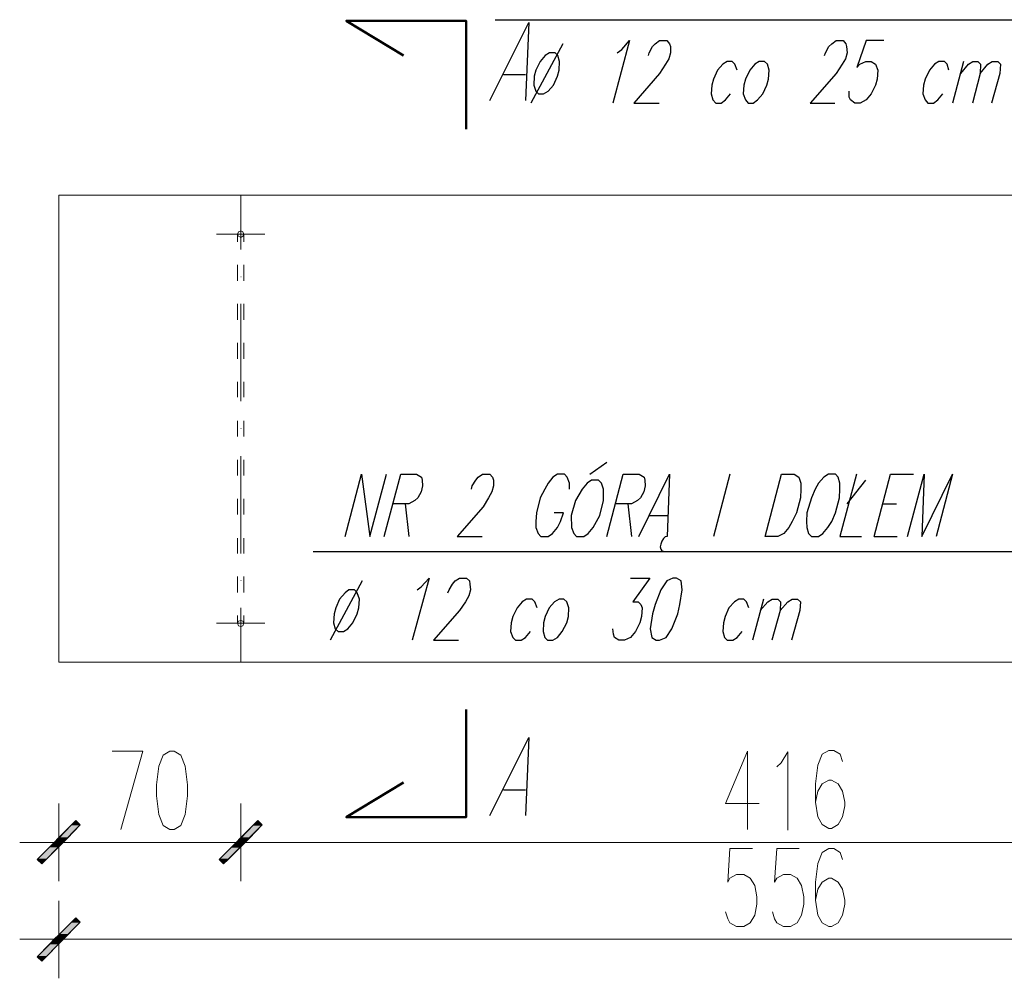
# Model space of a CAD drawing. Header units: millimetres. Extents: x -387992 to 11255, y 102926 to 380857.
# Tile 12 of 27: x -380202 to -376410, y 283642 to 287335. Entities that reach past the tile are written whole.
import ezdxf

# ---------------------------------------------------------------- set-up
doc = ezdxf.new("R2010")
doc.units = ezdxf.units.MM
doc.header["$MEASUREMENT"] = 0
doc.layers.add('Warstwa 1', color=7, linetype='Continuous')

msp = doc.modelspace()

# ---------------------------------------------------------------- hatches: boundary and pattern name
at = {"layer": 'Warstwa 1', "transparency": 33554687}
for points in [[(-380018.171683, 284181.511461), (-380052.054769, 284181.511461), (-380003.33199, 284232.337035)], [(-380018.171683, 284181.511461), (-379969.470364, 284232.337035), (-380003.33199, 284232.337035)], [(-379969.470364, 284232.337035), (-380003.33199, 284232.337035), (-379986.411908, 284249.278174)], [(-379302.404808, 284232.337035), (-379351.106396, 284181.511461), (-379317.22304, 284181.511461)], [(-379317.22304, 284181.511461), (-379351.106396, 284181.511461), (-379302.404808, 284232.337035)], [(-379302.404808, 284232.337035), (-379268.521721, 284232.337035), (-379317.22304, 284181.511461)], [(-379317.22304, 284181.511461), (-379268.521721, 284232.337035), (-379302.404808, 284232.337035)], [(-379285.463129, 284249.278174), (-379302.404808, 284232.337035), (-379268.521721, 284232.337035)], [(-379268.521721, 284232.337035), (-379302.404808, 284232.337035), (-379285.463129, 284249.278174)], [(-380052.054769, 284147.628104), (-380085.929217, 284147.628104), (-380068.987809, 284164.570322)], [(-380052.054769, 284164.570322), (-380068.987809, 284164.570322), (-380052.054769, 284181.511461)], [(-380052.054769, 284147.628104), (-380052.054769, 284164.570322), (-380068.987809, 284164.570322)], [(-380035.113226, 284164.570322), (-380018.171683, 284181.511461), (-380052.054769, 284181.511461)], [(-380035.113226, 284164.570322), (-380052.054769, 284164.570322), (-380052.054769, 284181.511461)], [(-380052.054769, 284147.628104), (-380035.113226, 284164.570322), (-380052.054769, 284164.570322)], [(-379368.047805, 284164.570322), (-379384.989213, 284147.628104), (-379351.106396, 284147.628104)], [(-379351.106396, 284147.628104), (-379384.989213, 284147.628104), (-379368.047805, 284164.570322)], [(-379351.106396, 284181.511461), (-379368.047805, 284164.570322), (-379351.106396, 284164.570322)], [(-379351.106396, 284164.570322), (-379368.047805, 284164.570322), (-379351.106396, 284181.511461)], [(-379368.047805, 284164.570322), (-379351.106396, 284164.570322), (-379351.106396, 284147.628104)], [(-379351.106396, 284147.628104), (-379351.106396, 284164.570322), (-379368.047805, 284164.570322)], [(-379351.106396, 284181.511461), (-379351.106396, 284164.570322), (-379334.164718, 284164.570322)], [(-379351.106396, 284181.511461), (-379317.22304, 284181.511461), (-379334.164718, 284164.570322)], [(-379334.164718, 284164.570322), (-379317.22304, 284181.511461), (-379351.106396, 284181.511461)], [(-379334.164718, 284164.570322), (-379351.106396, 284164.570322), (-379351.106396, 284181.511461)], [(-379351.106396, 284164.570322), (-379334.164718, 284164.570322), (-379351.106396, 284147.628104)], [(-379351.106396, 284147.628104), (-379334.164718, 284164.570322), (-379351.106396, 284164.570322)], [(-380100.758248, 284098.927595), (-380134.63499, 284098.927595), (-380085.929217, 284147.628104)], [(-380100.758248, 284098.927595), (-380052.054769, 284147.628104), (-380085.929217, 284147.628104)], [(-379384.989213, 284147.628104), (-379433.690801, 284098.927595), (-379399.807715, 284098.927595)], [(-379399.807715, 284098.927595), (-379433.690801, 284098.927595), (-379384.989213, 284147.628104)], [(-379384.989213, 284147.628104), (-379351.106396, 284147.628104), (-379399.807715, 284098.927595)], [(-379399.807715, 284098.927595), (-379351.106396, 284147.628104), (-379384.989213, 284147.628104)], [(-380117.699791, 284081.985377), (-380100.758248, 284098.927595), (-380134.63499, 284098.927595)], [(-379433.690801, 284098.927595), (-379399.807715, 284098.927595), (-379416.749123, 284081.985377)], [(-379416.749123, 284081.985377), (-379399.807715, 284098.927595), (-379433.690801, 284098.927595)], [(-380018.171683, 283808.799938), (-380052.054769, 283808.799938), (-380003.33199, 283857.522043)], [(-380018.171683, 283808.799938), (-379969.470364, 283857.522043), (-380003.33199, 283857.522043)], [(-379969.470364, 283857.522043), (-380003.33199, 283857.522043), (-379986.411908, 283874.463181)], [(-380052.054769, 283791.879316), (-380068.987809, 283791.879316), (-380052.054769, 283808.799938)], [(-380035.113226, 283791.879316), (-380018.171683, 283808.799938), (-380052.054769, 283808.799938)], [(-380035.113226, 283791.879316), (-380052.054769, 283791.879316), (-380052.054769, 283808.799938)], [(-380100.758248, 283724.091547), (-380134.63499, 283724.091547), (-380085.929217, 283774.937638)], [(-380100.758248, 283724.091547), (-380052.054769, 283774.937638), (-380085.929217, 283774.937638)], [(-380052.054769, 283774.937638), (-380085.929217, 283774.937638), (-380068.987809, 283791.879316)], [(-380052.054769, 283774.937638), (-380052.054769, 283791.879316), (-380068.987809, 283791.879316)], [(-380052.054769, 283774.937638), (-380035.113226, 283791.879316), (-380052.054769, 283791.879316)], [(-380117.699791, 283707.149868), (-380100.758248, 283724.091547), (-380134.63499, 283724.091547)]]:
    msp.add_hatch(color=7, dxfattribs=at).paths.add_polyline_path(points)

# ---------------------------------------------------------------- linework, layer by layer
at = {"layer": 'Warstwa 1', "color": 7, "lineweight": 25}
for p, q in [((-378110.17449, 287241.509301), (-378232.989645, 287012.799074)), ((-376566.419601, 287173.743668), (-376608.772987, 287012.799074)), ((-378338.884447, 287122.918093), (-378254.177136, 287122.918093)), ((-378006.402594, 285583.387691), (-377940.759597, 285629.987969)), ((-378717.944983, 285469.043375), (-378703.105154, 285344.105044)), ((-377860.298368, 285469.043375), (-377845.45854, 285344.105044)), ((-374700.775794, 285284.81052), (-379071.571674, 285284.81052)), ((-378883.113523, 285172.567515), (-379005.928678, 284943.878884)), ((-377337.235458, 285102.678975), (-377379.588843, 284943.878884)), ((-378338.884447, 284367.868302), (-378254.177136, 284367.868302))]:
    msp.add_line(p, q, dxfattribs=at)
at = {"layer": 'Warstwa 1', "color": 8, "lineweight": 15}
for p, q in [((-379351.106396, 286449.505414), (-379351.106396, 286659.150516)), ((-379444.284547, 286508.801018), (-379257.927976, 286508.801018)), ((-379444.284547, 285009.500015), (-379257.927976, 285009.500015))]:
    msp.add_line(p, q, dxfattribs=at)
at = {"layer": 'Warstwa 1', "color": 7, "lineweight": 9}
for p, q in [((-379338.410801, 286479.162394), (-379338.410801, 286508.801018)), ((-379363.823048, 285039.159155), (-379363.823048, 285009.500015))]:
    msp.add_line(p, q, dxfattribs=at)
at = {"layer": 'Warstwa 1', "color": 7, "lineweight": 13}
for p, q in [((-377398.653968, 284516.094894), (-377398.653968, 284215.395897)), ((-380039.337983, 284164.570322), (-379363.823048, 284164.570322)), ((-379338.410801, 284164.570322), (-375164.543371, 284164.570322)), ((-380039.337983, 283791.879316), (-374463.594998, 283791.879316))]:
    msp.add_line(p, q, dxfattribs=at)
at = {"layer": 'Warstwa 1', "color": 7, "lineweight": 25}
for points in [[(-378370.644358, 287334.686102), (-375755.351129, 287334.686102), (-375755.351129, 284929.039056)], [(-378391.832119, 287023.39201), (-378241.460214, 287324.093166), (-378254.177136, 287023.39201)], [(-377900.529118, 287207.625945), (-377883.58771, 287220.32127), (-377853.950436, 287254.204627), (-377917.470526, 287012.799074)], [(-377779.815543, 287197.031929), (-377777.713693, 287207.625945), (-377764.997042, 287230.915286), (-377754.403296, 287241.509301), (-377737.461888, 287254.204627), (-377709.926734, 287254.204627), (-377699.354315, 287241.509301), (-377695.108232, 287230.915286), (-377695.108232, 287207.625945), (-377701.477221, 287184.336604), (-377714.172547, 287163.148573), (-377737.461888, 287127.14339), (-377837.009027, 287012.799074), (-377739.584794, 287012.799074)], [(-377102.177568, 287197.031929), (-377097.931755, 287207.625945), (-377085.235889, 287230.915286), (-377074.642414, 287241.509301), (-377057.700736, 287254.204627), (-377030.187178, 287254.204627), (-377019.593163, 287241.509301), (-377017.470256, 287230.915286), (-377015.34735, 287207.625945), (-377021.695013, 287184.336604), (-377034.411935, 287163.148573), (-377057.700736, 287127.14339), (-377157.226819, 287012.799074), (-377061.947088, 287012.799074)], [(-376873.467341, 287254.204627), (-376941.233514, 287254.204627), (-376977.239777, 287150.453247), (-376966.645761, 287163.148573), (-376943.35642, 287173.743668), (-376922.189986, 287173.743668), (-376905.248847, 287163.148573), (-376896.756682, 287139.860311), (-376898.879588, 287105.976955), (-376905.248847, 287082.687614), (-376922.189986, 287048.805337), (-376941.233514, 287025.514916), (-376964.522855, 287012.799074), (-376985.710346, 287012.799074), (-377002.652024, 287025.514916), (-377006.876781, 287036.087335), (-377006.876781, 287059.398273)], [(-377438.884447, 287139.860311), (-377447.355017, 287163.148573), (-377457.949032, 287173.743668), (-377476.99202, 287173.743668), (-377493.933159, 287163.148573), (-377515.12065, 287139.860311), (-377529.939422, 287105.976955), (-377536.287084, 287082.687614), (-377538.409991, 287048.805337), (-377532.062328, 287025.514916), (-377521.468313, 287012.799074), (-377500.281361, 287012.799074), (-377483.36074, 287025.514916), (-377464.296695, 287048.805337)], [(-376623.591219, 287139.860311), (-376629.938882, 287163.148573), (-376640.532897, 287173.743668), (-376661.698792, 287173.743668), (-376678.64047, 287163.148573), (-376697.705055, 287139.860311), (-376714.646193, 287105.976955), (-376720.993856, 287082.687614), (-376723.117302, 287048.805337), (-376714.646193, 287025.514916), (-376704.052718, 287012.799074), (-376682.886283, 287012.799074), (-376665.945145, 287025.514916), (-376646.88056, 287048.805337)], [(-376577.013077, 287127.14339), (-376547.355017, 287163.148573), (-376530.412798, 287173.743668), (-376511.348754, 287173.743668), (-376500.776334, 287163.148573), (-376502.877645, 287127.14339), (-376532.535705, 287012.799074)], [(-376502.877645, 287127.14339), (-376473.241181, 287163.148573), (-376456.299502, 287173.743668), (-376435.112011, 287173.743668), (-376424.539592, 287163.148573), (-376426.662498, 287127.14339), (-376458.422409, 287012.799074)], [(-378948.75679, 285344.105044), (-378885.236699, 285583.387691), (-378853.455463, 285344.105044), (-378789.935372, 285583.387691)], [(-378798.406212, 285344.105044), (-378734.886391, 285583.387691), (-378673.468151, 285583.387691), (-378654.403566, 285572.815271), (-378652.28066, 285560.098349), (-378650.17881, 285538.911398), (-378656.526742, 285515.622057), (-378669.222068, 285492.332716), (-378679.815813, 285481.738701), (-378703.105154, 285469.043375), (-378764.523395, 285469.043375)], [(-378461.699602, 285526.216073), (-378459.576696, 285538.911398), (-378444.758194, 285560.098349), (-378436.287354, 285572.815271), (-378419.345946, 285583.387691), (-378391.832119, 285583.387691), (-378381.238103, 285572.815271), (-378376.99202, 285560.098349), (-378376.99202, 285538.911398), (-378383.340223, 285515.622057), (-378396.056875, 285492.332716), (-378417.22304, 285458.450439), (-378516.770179, 285344.105044), (-378421.468852, 285344.105044)], [(-378084.762513, 285526.216073), (-378084.762513, 285549.504334), (-378093.233082, 285572.815271), (-378103.826827, 285583.387691), (-378131.340655, 285583.387691), (-378148.282063, 285572.815271), (-378167.346648, 285549.504334), (-378180.06357, 285526.216073), (-378197.004978, 285492.332716), (-378211.82348, 285435.160019), (-378213.946386, 285401.277742), (-378213.946386, 285377.988401), (-378205.454491, 285354.677464), (-378194.882072, 285344.105044), (-378167.346648, 285344.105044), (-378150.40524, 285354.677464), (-378131.340655, 285377.988401), (-378118.645329, 285401.277742), (-378108.051584, 285435.160019), (-378144.057307, 285435.160019)], [(-377940.759597, 285344.105044), (-377877.239777, 285583.387691), (-377815.821806, 285583.387691), (-377796.756952, 285572.815271), (-377794.655102, 285560.098349), (-377792.532195, 285538.911398), (-377798.879858, 285515.622057), (-377811.575724, 285492.332716), (-377822.169469, 285481.738701), (-377845.45854, 285469.043375), (-377906.876781, 285469.043375)], [(-377817.944713, 285344.105044), (-377699.354315, 285583.387691), (-377707.824884, 285344.105044), (-377716.295723, 285341.982138), (-377722.643386, 285335.635015), (-377728.991049, 285325.041), (-377733.237131, 285314.446984), (-377735.360038, 285303.874565), (-377733.237131, 285295.382939), (-377728.991049, 285289.034737), (-377722.643386, 285286.933426)], [(-376911.59651, 285344.105044), (-376848.055633, 285583.387691), (-376759.123565, 285583.387691)], [(-376782.412366, 285344.105044), (-376718.892546, 285583.387691), (-376727.363115, 285344.105044), (-376608.772987, 285583.387691), (-376672.292807, 285344.105044)], [(-377707.824884, 285344.105044), (-377716.295723, 285341.982138), (-377722.643386, 285335.635015), (-377728.991049, 285325.041), (-377733.237131, 285314.446984), (-377735.360038, 285303.874565), (-377733.237131, 285295.382939), (-377728.991049, 285289.034737), (-377722.643386, 285286.933426)], [(-378671.345244, 285138.685238), (-378656.526742, 285149.278174), (-378624.766832, 285183.160451), (-378690.409559, 284943.878884)], [(-378552.754846, 285125.988833), (-378548.53009, 285138.685238), (-378535.813438, 285159.872189), (-378525.240749, 285172.567515), (-378508.29934, 285183.160451), (-378480.763917, 285183.160451), (-378470.170441, 285172.567515), (-378468.047265, 285159.872189), (-378465.945685, 285138.685238), (-378472.293347, 285115.394817), (-378484.988943, 285092.106556), (-378508.29934, 285058.223199), (-378607.825424, 284943.878884), (-378512.524097, 284943.878884)], [(-377849.704353, 285183.160451), (-377775.590787, 285183.160451), (-377841.233784, 285092.106556), (-377820.067889, 285092.106556), (-377809.474144, 285081.512541), (-377805.228061, 285068.795619), (-377807.350967, 285034.933858), (-377813.6989, 285011.622921), (-377830.640308, 284977.740644), (-377849.704353, 284954.451303), (-377872.993964, 284943.878884), (-377894.181185, 284943.878884), (-377911.122863, 284954.451303), (-377915.34735, 284967.146629), (-377917.470526, 284988.33358)], [(-378209.700574, 285068.795619), (-378218.171143, 285092.106556), (-378228.764888, 285102.678975), (-378249.931053, 285102.678975), (-378266.872461, 285092.106556), (-378285.937316, 285068.795619), (-378302.878724, 285034.933858), (-378309.226387, 285011.622921), (-378311.349294, 284977.740644), (-378302.878724, 284954.451303), (-378292.284979, 284943.878884), (-378271.118544, 284943.878884), (-378254.177136, 284954.451303), (-378235.112551, 284977.740644)], [(-377394.407615, 285068.795619), (-377402.878724, 285092.106556), (-377413.4722, 285102.678975), (-377432.536785, 285102.678975), (-377449.477923, 285092.106556), (-377470.644358, 285068.795619), (-377485.46259, 285034.933858), (-377491.831849, 285011.622921), (-377493.933159, 284977.740644), (-377487.585496, 284954.451303), (-377476.99202, 284943.878884), (-377455.825586, 284943.878884), (-377438.884447, 284954.451303), (-377419.819863, 284977.740644)], [(-377349.930783, 285058.223199), (-377320.293779, 285092.106556), (-377303.352101, 285102.678975), (-377282.186206, 285102.678975), (-377271.592191, 285092.106556), (-377273.694041, 285058.223199), (-377305.475547, 284943.878884)], [(-377273.694041, 285058.223199), (-377244.057037, 285092.106556), (-377227.115899, 285102.678975), (-377205.949464, 285102.678975), (-377195.355988, 285092.106556), (-377197.478895, 285058.223199), (-377229.238805, 284943.878884)], [(-378391.832119, 284268.342219), (-378241.460214, 284569.042295), (-378254.177136, 284268.342219)]]:
    msp.add_lwpolyline(points, dxfattribs=at)
at = {"layer": 'Warstwa 1', "color": 7, "lineweight": 50}
for points in [[(-378482.887093, 286913.271911), (-378482.887093, 287330.440289), (-378944.532033, 287330.440289), (-378724.292645, 287197.031929)], [(-378482.887093, 284677.039488), (-378482.887093, 284261.973499), (-378944.532033, 284261.973499), (-378724.292645, 284395.403456)]]:
    msp.add_lwpolyline(points, dxfattribs=at)
at = {"layer": 'Warstwa 1', "color": 7, "lineweight": 25}
for points in [[(-378160.998985, 287207.625945), (-378177.940663, 287197.031929), (-378197.004978, 287173.743668), (-378213.946386, 287139.860311), (-378220.294049, 287116.57097), (-378222.395899, 287082.687614), (-378213.946386, 287059.398273), (-378203.352641, 287048.805337), (-378184.288326, 287048.805337), (-378167.346648, 287059.398273), (-378146.180483, 287082.687614), (-378131.340655, 287116.57097), (-378124.992992, 287139.860311), (-378122.891142, 287173.743668), (-378129.239075, 287197.031929), (-378139.811494, 287207.625945)], [(-377354.176596, 287173.743668), (-377371.118274, 287163.148573), (-377390.182859, 287139.860311), (-377407.124537, 287105.976955), (-377413.4722, 287082.687614), (-377415.595106, 287048.805337), (-377407.124537, 287025.514916), (-377396.530522, 287012.799074), (-377377.465937, 287012.799074), (-377360.524259, 287025.514916), (-377339.358364, 287048.805337), (-377324.539592, 287082.687614), (-377318.170873, 287105.976955), (-377316.047967, 287139.860311), (-377322.416686, 287163.148573), (-377332.989105, 287173.743668)], [(-378000.054931, 285560.098349), (-378016.99634, 285549.504334), (-378036.060924, 285526.216073), (-378061.472902, 285481.738701), (-378078.41458, 285424.566003), (-378076.291674, 285377.988401), (-378067.820835, 285354.677464), (-378057.227089, 285344.105044), (-378029.712992, 285344.105044), (-378012.750257, 285354.677464), (-377993.707269, 285377.988401), (-377968.295021, 285424.566003), (-377953.476249, 285481.738701), (-377953.476249, 285526.216073), (-377961.947088, 285549.504334), (-377972.519778, 285560.098349)], [(-377330.887255, 285344.105044), (-377267.346378, 285583.387691), (-377218.645329, 285583.387691), (-377201.703651, 285572.815271), (-377193.233082, 285549.504334), (-377193.233082, 285526.216073), (-377195.355988, 285492.332716), (-377210.17422, 285435.160019), (-377227.115899, 285401.277742), (-377239.832281, 285377.988401), (-377258.875809, 285354.677464), (-377282.186206, 285344.105044)], [(-377087.358796, 285583.387691), (-377104.300474, 285572.815271), (-377125.466909, 285549.504334), (-377138.183291, 285526.216073), (-377153.002063, 285492.332716), (-377169.943201, 285435.160019), (-377172.045591, 285401.277742), (-377169.943201, 285377.988401), (-377163.595538, 285354.677464), (-377153.002063, 285344.105044), (-377125.466909, 285344.105044), (-377108.525231, 285354.677464), (-377089.482242, 285377.988401), (-377074.642414, 285401.277742), (-377059.823642, 285435.160019), (-377045.00541, 285492.332716), (-377042.882504, 285526.216073), (-377042.882504, 285549.504334), (-377049.230166, 285572.815271), (-377059.823642, 285583.387691)], [(-377686.658719, 285183.160451), (-377709.926734, 285172.567515), (-377733.237131, 285138.685238), (-377754.403296, 285081.512541), (-377764.997042, 285045.506278), (-377773.467611, 284988.33358), (-377767.119948, 284954.451303), (-377750.17854, 284943.878884), (-377737.461888, 284943.878884), (-377712.04964, 284954.451303), (-377690.883476, 284988.33358), (-377667.594404, 285045.506278), (-377659.123565, 285081.512541), (-377650.652996, 285138.685238), (-377654.877483, 285172.567515), (-377671.819161, 285183.160451)], [(-378933.938288, 285138.685238), (-378948.75679, 285125.988833), (-378969.922955, 285102.678975), (-378984.762513, 285068.795619), (-378991.110176, 285045.506278), (-378993.233352, 285011.622921), (-378986.864363, 284988.33358), (-378976.291944, 284977.740644), (-378955.104453, 284977.740644), (-378938.163044, 284988.33358), (-378919.119786, 285011.622921), (-378902.178108, 285045.506278), (-378895.809119, 285068.795619), (-378893.707269, 285102.678975), (-378902.178108, 285125.988833), (-378912.750797, 285138.685238)], [(-378124.992992, 285102.678975), (-378141.934401, 285092.106556), (-378163.121892, 285068.795619), (-378177.940663, 285034.933858), (-378184.288326, 285011.622921), (-378186.411233, 284977.740644), (-378180.06357, 284954.451303), (-378169.469554, 284943.878884), (-378148.282063, 284943.878884), (-378131.340655, 284954.451303), (-378112.297667, 284977.740644), (-378095.355988, 285011.622921), (-378089.008326, 285034.933858), (-378086.885419, 285068.795619), (-378095.355988, 285092.106556), (-378105.949734, 285102.678975)]]:
    msp.add_lwpolyline(points, close=True, dxfattribs=at)
at = {"layer": 'Warstwa 1', "color": 7, "lineweight": 15}
msp.add_lwpolyline([(-376106.875701, 286659.150516), (-380052.054769, 286659.150516), (-380052.054769, 284859.150516), (-376106.875701, 284859.150516)], dxfattribs=at)
at = {"layer": 'Warstwa 1', "color": 7, "lineweight": 9}
for points in [[(-379338.410801, 286508.801018), (-379342.635557, 286517.271047), (-379351.106396, 286521.51686), (-379359.576965, 286517.271047), (-379363.823048, 286508.801018), (-379359.576965, 286500.329909), (-379351.106396, 286496.083016), (-379342.635557, 286500.329909)], [(-379338.410801, 285009.500015), (-379342.635557, 285017.99272), (-379351.106396, 285020.09403), (-379359.576965, 285017.99272), (-379363.823048, 285009.500015), (-379359.576965, 284998.927595), (-379351.106396, 284996.804689), (-379342.635557, 284998.927595)]]:
    msp.add_lwpolyline(points, close=True, dxfattribs=at)
at = {"layer": 'Warstwa 1', "color": 7, "lineweight": 13}
for points in [[(-379812.751067, 284215.395897), (-379728.043485, 284516.094894), (-379846.633883, 284516.094894)], [(-377398.653968, 284516.094894), (-377483.36074, 284314.920901), (-377354.176596, 284314.920901)], [(-377286.330091, 284456.280449), (-377269.388413, 284471.120277), (-377243.955109, 284513.473663), (-377243.955109, 284212.773046)], [(-377032.926984, 284477.114704), (-377041.397553, 284504.649858), (-377066.809801, 284519.46809), (-377085.874385, 284519.46809), (-377111.286633, 284504.649858), (-377128.227771, 284462.295392), (-377136.69834, 284390.283946), (-377136.69834, 284320.415923), (-377128.227771, 284263.222709), (-377111.286633, 284233.585705), (-377085.874385, 284218.767473), (-377075.28037, 284218.767473), (-377049.868122, 284233.585705), (-377032.926984, 284263.222709), (-377024.477471, 284305.577174), (-377024.477471, 284320.415923), (-377032.926984, 284362.770388), (-377049.868122, 284390.283946), (-377075.28037, 284405.124854), (-377085.874385, 284405.124854), (-377111.286633, 284390.283946), (-377128.227771, 284362.770388), (-377136.69834, 284320.415923)], [(-377379.588843, 284141.280981), (-377466.419601, 284141.280981), (-377474.89017, 284012.096838), (-377466.419601, 284026.937746), (-377440.986297, 284041.755978), (-377413.4722, 284041.755978), (-377388.059952, 284026.937746), (-377371.118274, 283999.401512), (-377362.647165, 283954.92468), (-377362.647165, 283927.390066), (-377371.118274, 283885.0356), (-377388.059952, 283855.398597), (-377413.4722, 283840.580365), (-377440.986297, 283840.580365), (-377466.419601, 283855.398597), (-377474.89017, 283870.217368), (-377483.36074, 283897.753062)], [(-377199.275129, 284141.280981), (-377286.105887, 284141.280981), (-377294.576456, 284012.096838), (-377286.105887, 284026.937746), (-377260.672583, 284041.755978), (-377233.158485, 284041.755978), (-377207.746238, 284026.937746), (-377190.80456, 283999.401512), (-377182.33345, 283954.92468), (-377182.33345, 283927.390066), (-377190.80456, 283885.0356), (-377207.746238, 283855.398597), (-377233.158485, 283840.580365), (-377260.672583, 283840.580365), (-377286.105887, 283855.398597), (-377294.576456, 283870.217368), (-377303.047025, 283897.753062)], [(-377032.926984, 284098.927595), (-377041.397553, 284126.462749), (-377066.809801, 284141.280981), (-377085.874385, 284141.280981), (-377111.286633, 284126.462749), (-377128.227771, 284084.108284), (-377136.69834, 284012.096838), (-377136.69834, 283942.228814), (-377128.227771, 283885.0356), (-377111.286633, 283855.398597), (-377085.874385, 283840.580365), (-377075.28037, 283840.580365), (-377049.868122, 283855.398597), (-377032.926984, 283885.0356), (-377024.477471, 283927.390066), (-377024.477471, 283942.228814), (-377032.926984, 283984.58328), (-377049.868122, 284012.096838), (-377075.28037, 284026.937746), (-377085.874385, 284026.937746), (-377111.286633, 284012.096838), (-377128.227771, 283984.58328), (-377136.69834, 283942.228814)]]:
    msp.add_lwpolyline(points, dxfattribs=at)
for points in [[(-379624.292915, 284516.094894), (-379649.705163, 284501.276662), (-379666.646571, 284458.923276), (-379675.11741, 284386.932347), (-379675.11741, 284344.578961), (-379666.646571, 284272.566435), (-379649.705163, 284230.214129), (-379624.292915, 284215.395897), (-379607.351507, 284215.395897), (-379581.93926, 284230.214129), (-379564.997851, 284272.566435), (-379556.527012, 284344.578961), (-379556.527012, 284386.932347), (-379564.997851, 284458.923276), (-379581.93926, 284501.276662), (-379607.351507, 284516.094894)], [(-379969.470364, 284232.337035), (-380117.699791, 284081.985377), (-380134.63499, 284098.927595), (-379986.411908, 284249.278174)], [(-379433.690801, 284098.927595), (-379285.463129, 284249.278174), (-379268.521721, 284232.337035), (-379416.749123, 284081.985377)], [(-379268.521721, 284232.337035), (-379416.749123, 284081.985377), (-379433.690801, 284098.927595), (-379285.463129, 284249.278174)], [(-379969.470364, 283857.522043), (-380117.699791, 283707.149868), (-380134.63499, 283724.091547), (-379986.411908, 283874.463181)]]:
    msp.add_lwpolyline(points, close=True, dxfattribs=at)
at = {"layer": 'Warstwa 1'}
for points in [[(-380018.171683, 284181.511461), (-380052.054769, 284181.511461), (-380003.33199, 284232.337035)], [(-380018.171683, 284181.511461), (-379969.470364, 284232.337035), (-380003.33199, 284232.337035)], [(-379969.470364, 284232.337035), (-380003.33199, 284232.337035), (-379986.411908, 284249.278174)], [(-379302.404808, 284232.337035), (-379351.106396, 284181.511461), (-379317.22304, 284181.511461)], [(-379317.22304, 284181.511461), (-379351.106396, 284181.511461), (-379302.404808, 284232.337035)], [(-379302.404808, 284232.337035), (-379268.521721, 284232.337035), (-379317.22304, 284181.511461)], [(-379317.22304, 284181.511461), (-379268.521721, 284232.337035), (-379302.404808, 284232.337035)], [(-379285.463129, 284249.278174), (-379302.404808, 284232.337035), (-379268.521721, 284232.337035)], [(-379268.521721, 284232.337035), (-379302.404808, 284232.337035), (-379285.463129, 284249.278174)], [(-380052.054769, 284147.628104), (-380085.929217, 284147.628104), (-380068.987809, 284164.570322)], [(-380052.054769, 284164.570322), (-380068.987809, 284164.570322), (-380052.054769, 284181.511461)], [(-380052.054769, 284147.628104), (-380052.054769, 284164.570322), (-380068.987809, 284164.570322)], [(-380035.113226, 284164.570322), (-380018.171683, 284181.511461), (-380052.054769, 284181.511461)], [(-380035.113226, 284164.570322), (-380052.054769, 284164.570322), (-380052.054769, 284181.511461)], [(-380052.054769, 284147.628104), (-380035.113226, 284164.570322), (-380052.054769, 284164.570322)], [(-379368.047805, 284164.570322), (-379384.989213, 284147.628104), (-379351.106396, 284147.628104)], [(-379351.106396, 284147.628104), (-379384.989213, 284147.628104), (-379368.047805, 284164.570322)], [(-379351.106396, 284181.511461), (-379368.047805, 284164.570322), (-379351.106396, 284164.570322)], [(-379351.106396, 284164.570322), (-379368.047805, 284164.570322), (-379351.106396, 284181.511461)], [(-379368.047805, 284164.570322), (-379351.106396, 284164.570322), (-379351.106396, 284147.628104)], [(-379351.106396, 284147.628104), (-379351.106396, 284164.570322), (-379368.047805, 284164.570322)], [(-379351.106396, 284181.511461), (-379351.106396, 284164.570322), (-379334.164718, 284164.570322)], [(-379351.106396, 284181.511461), (-379317.22304, 284181.511461), (-379334.164718, 284164.570322)], [(-379334.164718, 284164.570322), (-379317.22304, 284181.511461), (-379351.106396, 284181.511461)], [(-379334.164718, 284164.570322), (-379351.106396, 284164.570322), (-379351.106396, 284181.511461)], [(-379351.106396, 284164.570322), (-379334.164718, 284164.570322), (-379351.106396, 284147.628104)], [(-379351.106396, 284147.628104), (-379334.164718, 284164.570322), (-379351.106396, 284164.570322)], [(-380100.758248, 284098.927595), (-380134.63499, 284098.927595), (-380085.929217, 284147.628104)], [(-380100.758248, 284098.927595), (-380052.054769, 284147.628104), (-380085.929217, 284147.628104)], [(-379384.989213, 284147.628104), (-379433.690801, 284098.927595), (-379399.807715, 284098.927595)], [(-379399.807715, 284098.927595), (-379433.690801, 284098.927595), (-379384.989213, 284147.628104)], [(-379384.989213, 284147.628104), (-379351.106396, 284147.628104), (-379399.807715, 284098.927595)], [(-379399.807715, 284098.927595), (-379351.106396, 284147.628104), (-379384.989213, 284147.628104)], [(-380117.699791, 284081.985377), (-380100.758248, 284098.927595), (-380134.63499, 284098.927595)], [(-379433.690801, 284098.927595), (-379399.807715, 284098.927595), (-379416.749123, 284081.985377)], [(-379416.749123, 284081.985377), (-379399.807715, 284098.927595), (-379433.690801, 284098.927595)], [(-380018.171683, 283808.799938), (-380052.054769, 283808.799938), (-380003.33199, 283857.522043)], [(-380018.171683, 283808.799938), (-379969.470364, 283857.522043), (-380003.33199, 283857.522043)], [(-379969.470364, 283857.522043), (-380003.33199, 283857.522043), (-379986.411908, 283874.463181)], [(-380052.054769, 283791.879316), (-380068.987809, 283791.879316), (-380052.054769, 283808.799938)], [(-380035.113226, 283791.879316), (-380018.171683, 283808.799938), (-380052.054769, 283808.799938)], [(-380035.113226, 283791.879316), (-380052.054769, 283791.879316), (-380052.054769, 283808.799938)], [(-380100.758248, 283724.091547), (-380134.63499, 283724.091547), (-380085.929217, 283774.937638)], [(-380100.758248, 283724.091547), (-380052.054769, 283774.937638), (-380085.929217, 283774.937638)], [(-380052.054769, 283774.937638), (-380085.929217, 283774.937638), (-380068.987809, 283791.879316)], [(-380052.054769, 283774.937638), (-380052.054769, 283791.879316), (-380068.987809, 283791.879316)], [(-380052.054769, 283774.937638), (-380035.113226, 283791.879316), (-380052.054769, 283791.879316)], [(-380117.699791, 283707.149868), (-380100.758248, 283724.091547), (-380134.63499, 283724.091547)]]:
    msp.add_lwpolyline(points, dxfattribs=at)
at = {"layer": 'Warstwa 1', "color": 7, "lineweight": 9}
for points in [[(-379363.823048, 286508.801018), (-379363.823048, 286508.801018), (-379363.823048, 286479.162394), (-379363.823048, 286479.162394)], [(-379363.823048, 286390.20981), (-379363.823048, 286390.20981), (-379363.823048, 286328.792379), (-379363.823048, 286328.792379)], [(-379338.410801, 286328.792379), (-379338.410801, 286328.792379), (-379338.410801, 286390.20981), (-379338.410801, 286390.20981)], [(-379363.823048, 286239.859232), (-379363.823048, 286239.859232), (-379363.823048, 286178.440721), (-379363.823048, 286178.440721)], [(-379338.410801, 286178.440721), (-379338.410801, 286178.440721), (-379338.410801, 286239.859232), (-379338.410801, 286239.859232)], [(-379363.823048, 286089.509733), (-379363.823048, 286089.509733), (-379363.823048, 286028.091223), (-379363.823048, 286028.091223)], [(-379338.410801, 286028.091223), (-379338.410801, 286028.091223), (-379338.410801, 286089.509733), (-379338.410801, 286089.509733)], [(-379363.823048, 285939.159155), (-379363.823048, 285939.159155), (-379363.823048, 285879.864631), (-379363.823048, 285879.864631)], [(-379338.410801, 285879.864631), (-379338.410801, 285879.864631), (-379338.410801, 285939.159155), (-379338.410801, 285939.159155)], [(-379363.823048, 285788.808576), (-379363.823048, 285788.808576), (-379363.823048, 285729.512972), (-379363.823048, 285729.512972)], [(-379338.410801, 285729.512972), (-379338.410801, 285729.512972), (-379338.410801, 285788.808576), (-379338.410801, 285788.808576)], [(-379363.823048, 285638.457998), (-379363.823048, 285638.457998), (-379363.823048, 285579.163474), (-379363.823048, 285579.163474)], [(-379338.410801, 285579.163474), (-379338.410801, 285579.163474), (-379338.410801, 285638.457998), (-379338.410801, 285638.457998)], [(-379363.823048, 285488.10742), (-379363.823048, 285488.10742), (-379363.823048, 285428.811816), (-379363.823048, 285428.811816)], [(-379338.410801, 285428.811816), (-379338.410801, 285428.811816), (-379338.410801, 285488.10742), (-379338.410801, 285488.10742)], [(-379363.823048, 285337.736325), (-379363.823048, 285337.736325), (-379363.823048, 285278.462317), (-379363.823048, 285278.462317)], [(-379338.410801, 285278.462317), (-379338.410801, 285278.462317), (-379338.410801, 285337.736325), (-379338.410801, 285337.736325)], [(-379363.823048, 285189.508653), (-379363.823048, 285189.508653), (-379363.823048, 285128.090143), (-379363.823048, 285128.090143)], [(-379338.410801, 285128.090143), (-379338.410801, 285128.090143), (-379338.410801, 285189.508653), (-379338.410801, 285189.508653)], [(-379338.410801, 285009.500015), (-379338.410801, 285009.500015), (-379338.410801, 285039.159155), (-379338.410801, 285039.159155)]]:
    msp.add_open_spline(points, degree=3, dxfattribs=at)
at = {"layer": 'Warstwa 1', "color": 8, "lineweight": 15}
for points in [[(-379351.106396, 286343.631128), (-379351.106396, 286343.631128), (-379349.004546, 286343.631128), (-379349.004546, 286343.631128)], [(-379351.106396, 285865.044239), (-379351.106396, 285865.044239), (-379351.106396, 286239.859232), (-379351.106396, 286239.859232)], [(-379351.106396, 285759.150516), (-379351.106396, 285759.150516), (-379349.004546, 285759.150516), (-379349.004546, 285759.150516)], [(-379351.106396, 285278.462317), (-379351.106396, 285278.462317), (-379351.106396, 285653.27623), (-379351.106396, 285653.27623)], [(-379351.106396, 285174.690421), (-379351.106396, 285174.690421), (-379349.004546, 285174.690421), (-379349.004546, 285174.690421)], [(-379351.106396, 284859.150516), (-379351.106396, 284859.150516), (-379351.106396, 285068.795619), (-379351.106396, 285068.795619)]]:
    msp.add_open_spline(points, degree=3, dxfattribs=at)
at = {"layer": 'Warstwa 1', "color": 7, "lineweight": 25}
for points in [[(-377466.419601, 285583.387691), (-377466.419601, 285583.387691), (-377529.939422, 285344.105044), (-377529.939422, 285344.105044)], [(-376979.362683, 285583.387691), (-376979.362683, 285583.387691), (-377042.882504, 285344.105044), (-377042.882504, 285344.105044)], [(-377015.34735, 285469.043375), (-377015.34735, 285469.043375), (-376943.35642, 285560.098349), (-376943.35642, 285560.098349)], [(-376879.815004, 285469.043375), (-376879.815004, 285469.043375), (-376824.766292, 285469.043375), (-376824.766292, 285469.043375)], [(-377775.590787, 285424.566003), (-377775.590787, 285424.566003), (-377707.824884, 285424.566003), (-377707.824884, 285424.566003)], [(-377042.882504, 285344.105044), (-377042.882504, 285344.105044), (-376960.297559, 285344.105044), (-376960.297559, 285344.105044)], [(-376911.59651, 285344.105044), (-376911.59651, 285344.105044), (-376822.643386, 285344.105044), (-376822.643386, 285344.105044)]]:
    msp.add_open_spline(points, degree=3, dxfattribs=at)
at = {"layer": 'Warstwa 1', "color": 7, "lineweight": 13}
for points in [[(-380052.054769, 284016.34265), (-380052.054769, 284016.34265), (-380052.054769, 284314.920901), (-380052.054769, 284314.920901)], [(-379351.106396, 284314.920901), (-379351.106396, 284314.920901), (-379351.106396, 284016.34265), (-379351.106396, 284016.34265)], [(-379351.106396, 284016.34265), (-379351.106396, 284016.34265), (-379351.106396, 284314.920901), (-379351.106396, 284314.920901)], [(-379903.806041, 284164.570322), (-379903.806041, 284164.570322), (-380202.405078, 284164.570322), (-380202.405078, 284164.570322)], [(-379499.354855, 284164.570322), (-379499.354855, 284164.570322), (-379200.755818, 284164.570322), (-379200.755818, 284164.570322)], [(-379200.755818, 284164.570322), (-379200.755818, 284164.570322), (-379499.354855, 284164.570322), (-379499.354855, 284164.570322)], [(-380052.054769, 283641.507141), (-380052.054769, 283641.507141), (-380052.054769, 283940.105908), (-380052.054769, 283940.105908)], [(-379903.806041, 283791.879316), (-379903.806041, 283791.879316), (-380202.405078, 283791.879316), (-380202.405078, 283791.879316)]]:
    msp.add_open_spline(points, degree=3, dxfattribs=at)

doc.saveas('drawing.dxf')
